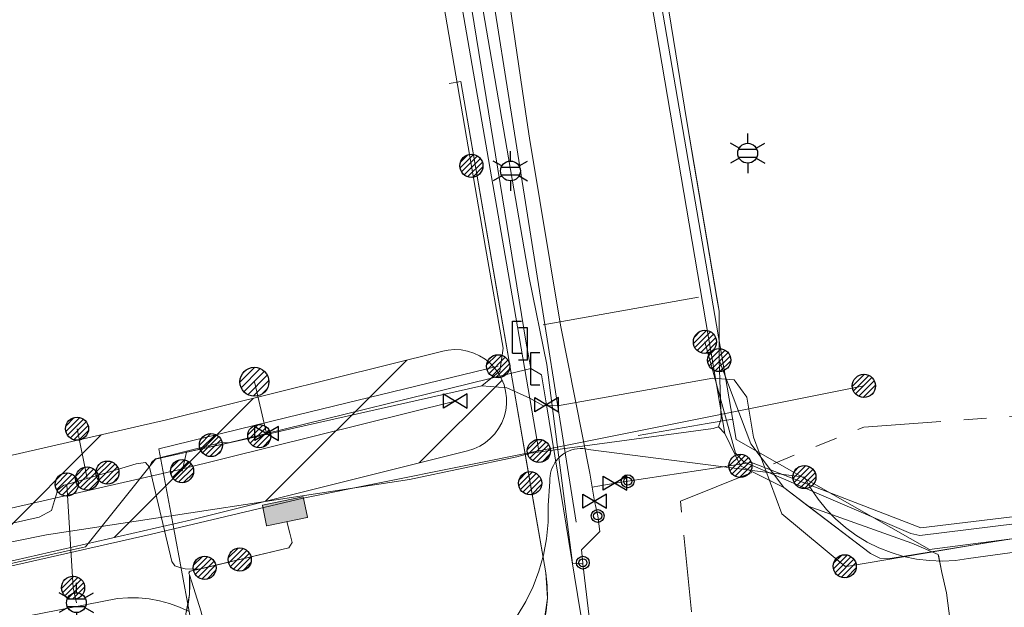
# Model space of a CAD drawing. Header units: metres. Extents: x 197355 to 199157, y 355772 to 356286.
# Tile 83 of 256: x 197862 to 197900, y 355870 to 355893. Entities that reach past the tile are written whole.
import ezdxf
from ezdxf.enums import TextEntityAlignment as Align
from ezdxf.lldxf.tags import DXFTag

# ---------------------------------------------------------------- set-up
doc = ezdxf.new("R2010")
doc.units = ezdxf.units.M
doc.linetypes.add('RI-GWA', pattern=[18.45, 6, -1.8, 1.75, -1.8, 1.75, -1.8, 1.75, -1.8])
for name, color, linetype, lineweight in [('B-WE-KL-BRANDSTOF_ENEXISNETBEHEERB.V.-G', 40, 'KL-BRANDSTOF-N', 18), ('B-WE-KL-BRANDSTOF_ENEXISNETBEHEERB.V.-V', 40, 'Continuous', 18), ('B-WE-KL-DATA_ENEXISNETBEHEERB.V.-G', 90, 'KL-DATA-N', 18), ('B-WE-KL-DATA_HULPSTUK_KPNB.V.-S', 90, 'Continuous', 25), ('B-WE-KL-DATA_HULPSTUK_ZIGGOB.V.-S', 94, 'Continuous', 25), ('B-WE-KL-DATA_KABELBUNDEL_KPNB.V.-G', 90, 'Continuous', 18), ('B-WE-KL-DATA_KABELBUNDEL_ZIGGOB.V.-G', 94, 'Continuous', 18), ('B-WE-KL-DATA_TELECOM_ZIGGOB.V.-G', 94, 'KL-TELECOM-ALGEMEEN-N', 18), ('B-WE-KL-ET_LS_ENEXISNETBEHEERB.V.-G', 190, 'KL-LS-N', 18), ('B-WE-KL-ET_LS_HULPSTUK_ENEXISNETBEHEERB.V.-G', 190, 'Continuous', 18), ('B-WE-KL-ET_LS_HULPSTUK_ENEXISNETBEHEERB.V.-S', 190, 'Continuous', 25), ('B-WE-KL-ET_LS_KABELBUNDEL_ENEXISNETBEHEERB.V.-G', 190, 'KL-BUNDEL-N', 18), ('B-WE-KL-ET_LS_PUTKAST_ENEXISNETBEHEERB.V.-G', 190, 'Continuous', 18), ('B-WE-KL-ET_LS_PUTKAST_ENEXISNETBEHEERB.V.-V', 190, 'Continuous', 18), ('B-WE-KL-ET_MS_10 kV_ENEXISNETBEHEERB.V.-G', 130, 'KL-MS-N', 18), ('B-WE-KL-ET_MS_ENEXISNETBEHEERB.V.-G', 130, 'KL-MS-N', 18), ('B-WE-KL-ET_MS_HULPSTUK_MOF_ENEXISNETBEHEERB.V.-S', 130, 'Continuous', 25), ('B-WE-KL-GAS_HULPSTUK_ENEXISNETBEHEERB.V.-S', 30, 'Continuous', 25), ('B-WE-KL-GAS_LD_AANSLUITLEIDING_30 MBAR_PE_25_ENEXISNETBEHEERB.V.-G', 50, 'KL-GAS-LD-N', 18), ('B-WE-KL-GAS_LD_ENEXISNETBEHEERB.V.-G', 50, 'KL-GAS-LD-N', 18), ('B-WE-KL-GAS_LD_HOOFDLEIDING_30 MBAR_PVC_110_ENEXISNETBEHEERB.V.-G', 50, 'KL-GAS-LD-N', 18), ('B-WE-KL-GAS_LD_HOOFDLEIDING_30 MBAR_PVC_160_ENEXISNETBEHEERB.V.-G', 50, 'KL-GAS-LD-N', 18), ('B-WE-KL-WATER_HULPSTUK_NVWATERLEIDINGMAATSCHAPPIJLIMBURG-S', 170, 'Continuous', 25), ('B-WE-KL-WATER_TRANSPORTLEIDING_NVWATERLEIDINGMAATSCHAPPIJLIMBURG-G', 170, 'KL-WATER-TR-N', 18), ('B-WE-RI-GWA_GEMEENTEROERMOND-G', 30, 'RI-GWA', 18)]:
    doc.layers.add(name, color=color, linetype=linetype, lineweight=lineweight)
doc.styles.add('NLCS-ISO', font='NLCS-ISO.ttf')
doc.styles.get("Standard").update_dxf_attribs({"font": 'isocp.shx'})
tags = doc.linetypes.add('KL-BRANDSTOF-N', pattern='A,4,-0.5,[105,NLCS.SHX,S=0.5,R=0,X=0.75,Y=0],-2,4,-1,["B",Standard,S=1,R=0,X=-0.15,Y=-0.5],-1.5', length=13).pattern_tags.tags
tags[18] = DXFTag(74, 10)
doc.linetypes.add('KL-BUNDEL-N', pattern='A,28,-5,[103,NLCS.SHX,S=1.25,R=0,X=0,Y=0],-5,[103,NLCS.SHX,S=1.25,R=0,X=0,Y=0],-5,[103,NLCS.SHX,S=1.25,R=0,X=0,Y=0],-5,[103,NLCS.SHX,S=1.25,R=0,X=0,Y=0],-5', length=53)
tags = doc.linetypes.add('KL-DATA-N', pattern='A,4,-1,[101,NLCS.SHX,S=0.5,R=0,X=0,Y=0],-1,4,-1,["D",Standard,S=1,R=0,X=-0.25,Y=-0.5],-1.5', length=12.5).pattern_tags.tags
tags[18] = DXFTag(74, 10)
tags = doc.linetypes.add('KL-GAS-LD-N', pattern='A,4,-1,[69,NLCS.SHX,S=0.5,R=0,X=0,Y=0],-1,4,-1,["L",Standard,S=1,R=0,X=0.25,Y=-0.5],-2', length=13).pattern_tags.tags
tags[18] = DXFTag(74, 10)
tags = doc.linetypes.add('KL-LS-N', pattern='A,4,-1,[103,NLCS.SHX,S=0.75,R=0,X=0,Y=0],-1,4,-1,["L",Standard,S=1,R=0,X=0,Y=-0.5],-2', length=13).pattern_tags.tags
tags[18] = DXFTag(74, 10)
tags = doc.linetypes.add('KL-MS-N', pattern='A,4,-1,[103,NLCS.SHX,S=0.75,R=0,X=0,Y=0],-1,4,-1,["M",Standard,S=1,R=0,X=0,Y=-0.5],-2', length=13).pattern_tags.tags
tags[18] = DXFTag(74, 10)
doc.linetypes.add('KL-TELECOM-ALGEMEEN-N', pattern='A,7,-1,[101,NLCS.SHX,S=0.5,R=0,X=0,Y=0],-1', length=9)
doc.linetypes.add('KL-WATER-TR-N', pattern='A,7,-0.5,[168,NLCS.SHX,S=0.75,R=0,X=0.75,Y=0],-2,[168,NLCS.SHX,S=0.75,R=0,X=0.75,Y=0],-2', length=11.5)

# ---------------------------------------------------------------- blocks, each defined once
blk = doc.blocks.new('SKL-ET_HULP_MOF-SO')
h = blk.add_hatch()
h.set_pattern_fill('ANSI31', color=256, scale=6, style=0)
h.set_pattern_definition([(45, (-2.25, -126.982), (-0.53033, 0.53033), [])])
edge = h.paths.add_edge_path()
edge.add_arc((0, 0), 2.25, 0, 360)
at = {"linetype": 'Continuous'}
blk.add_circle((0, 0), 2.25, dxfattribs=at)
blk = doc.blocks.new('SKL-WTB_HULP_AFSLUITER-SO')
for p, q in [((2.3, 1.37), (-2.3, -1.37)), ((-2.3, 1.37), (2.3, -1.37)), ((2.3, -1.37), (2.3, 1.37))]:
    blk.add_line(p, q)
at = {"ltscale": 0.1}
blk.add_line((-2.3, -1.37), (-2.3, 1.37), dxfattribs=at)
blk = doc.blocks.new('SKL-WTB_HULP_AANSLUITPUNT-SO')
h = blk.add_hatch()
h.set_pattern_fill('ANSI31', color=256, scale=3, style=0)
h.set_pattern_definition([(45, (-1.125, -63.491), (-0.265165, 0.265165), [])])
edge = h.paths.add_edge_path()
edge.add_arc((0, 0), 1.125, 0, 360)
at = {"linetype": 'Continuous'}
blk.add_circle((0, 0), 1.125, dxfattribs=at)
blk = doc.blocks.new('SKL-WTB_HULP_EINDKAP-SO')
for p, q in [((0, -0.625), (0, 0.625)), ((0, 0.625), (0.346, 0.625)), ((0, -0.625), (0.346, -0.625))]:
    blk.add_line(p, q)
blk = doc.blocks.new('SKL-WTB_HULP_VERLOOPSTUK-SO')
for p, q in [((-0.539, -0.383), (-0.539, 0.867)), ((-0.539, 0.867), (-0.193, 0.867)), ((0.048, 0.598), (-0.298, 0.598)), ((0.048, -0.652), (0.048, 0.598)), ((-0.539, -0.383), (-0.193, -0.383)), ((0.048, -0.652), (-0.298, -0.652))]:
    blk.add_line(p, q)
blk = doc.blocks.new('B-SIE-WEG_LICHTMAST-SO')
at = {"ltscale": 0.1}
for p, q in [((0, 0.386), (0, 0.772)), ((-0.334, 0.193), (-0.668, 0.386)), ((0.334, 0.193), (0.668, 0.386)), ((-0.334, -0.193), (-0.668, -0.386)), ((0.334, -0.193), (0.668, -0.386)), ((0, -0.386), (0, -0.772))]:
    blk.add_line(p, q, dxfattribs=at)
at = {"flags": 128}
for points in [[(-0.354, 0.152), (0.354, 0.152)], [(-0.354, -0.152), (0.354, -0.152)]]:
    blk.add_lwpolyline(points, dxfattribs=at)
at = {"ltscale": 0.1}
blk.add_circle((0, 0), 0.386, dxfattribs=at)
at = {"style": 'NLCS-ISO'}
blk.add_attdef('TYPE', text='', height=0.549, dxfattribs=at).set_placement((0, 0.772), align=Align.BOTTOM_CENTER)
blk = doc.blocks.new('SIE-WEG_AFVALBAK_TYPE_01')
for radius in [0.25, 0.156]:
    blk.add_circle((0, 0), radius)

msp = doc.modelspace()

# ---------------------------------------------------------------- hatches: boundary and pattern name
at = {"layer": 'B-WE-KL-BRANDSTOF_ENEXISNETBEHEERB.V.-V'}
h = msp.add_hatch(dxfattribs=at)
h.set_pattern_fill('ANSI31', color=256, style=0)
h.paths.add_polyline_path([(197775.845, 355845.209), (197776.094, 355845.256), (197776.334, 355845.334), (197776.563, 355845.442), (197776.742, 355845.554), (197777.327, 355845.963), (197777.524, 355846.12), (197777.701, 355846.303), (197777.852, 355846.504), (197777.984, 355846.737), (197779.817, 355850.558), (197807.723, 355856.693), (197808.029, 355856.787), (197815.711, 355859.828), (197834.521, 355866.063), (197838.845, 355866.936), (197868.362, 355873.687), (197879.161, 355876.375), (197879.403, 355876.452), (197879.632, 355876.558), (197879.845, 355876.692), (197880.042, 355876.853), (197880.215, 355877.037), (197880.365, 355877.241), (197880.486, 355877.461), (197880.58, 355877.696), (197880.643, 355877.942), (197880.674, 355878.193), (197880.674, 355878.446), (197880.641, 355878.697), (197880.578, 355878.94), (197880.484, 355879.175), (197880.361, 355879.397), (197880.211, 355879.601), (197880.037, 355879.783), (197879.84, 355879.944), (197879.627, 355880.077), (197879.397, 355880.182), (197879.156, 355880.258), (197878.906, 355880.303), (197878.654, 355880.316), (197878.401, 355880.297), (197878.195, 355880.257), (197867.451, 355877.582), (197837.976, 355870.841), (197833.61, 355869.959), (197833.377, 355869.898), (197814.399, 355863.608), (197806.707, 355860.565), (197778.006, 355854.255), (197777.763, 355854.186), (197777.53, 355854.085), (197777.312, 355853.957), (197777.113, 355853.803), (197776.934, 355853.624), (197776.779, 355853.423), (197776.632, 355853.167), (197774.605, 355848.94), (197774.252, 355848.674), (197774.076, 355848.493), (197773.925, 355848.292), (197773.799, 355848.071), (197773.703, 355847.838), (197773.637, 355847.594), (197773.602, 355847.344), (197773.599, 355847.091), (197773.628, 355846.838), (197773.688, 355846.594), (197773.779, 355846.357), (197773.899, 355846.136), (197774.046, 355845.929), (197774.218, 355845.743), (197774.411, 355845.582), (197774.625, 355845.445), (197774.852, 355845.337), (197775.093, 355845.258), (197775.341, 355845.21), (197775.594, 355845.193)])
at = {"layer": 'B-WE-KL-ET_LS_PUTKAST_ENEXISNETBEHEERB.V.-V'}
msp.add_hatch(color=256, dxfattribs=at).paths.add_polyline_path([(197871.351, 355873.464), (197872.923, 355873.788), (197872.926, 355873.798), (197872.764, 355874.586), (197872.754, 355874.59), (197871.182, 355874.266), (197871.178, 355874.256), (197871.339, 355873.472), (197871.343, 355873.466), (197871.349, 355873.464)])

# ---------------------------------------------------------------- linework, layer by layer
at = {"layer": 'B-WE-KL-BRANDSTOF_ENEXISNETBEHEERB.V.-G', "linetype": 'ByBlock', "ltscale": 0.5, "flags": 128}
msp.add_lwpolyline([(197838.845, 355866.936), (197868.362, 355873.687), (197879.161, 355876.375), (197879.403, 355876.452), (197879.632, 355876.558), (197879.845, 355876.692), (197880.042, 355876.853), (197880.215, 355877.037), (197880.365, 355877.241), (197880.486, 355877.461), (197880.58, 355877.696), (197880.643, 355877.942), (197880.674, 355878.193), (197880.674, 355878.446), (197880.641, 355878.697), (197880.578, 355878.94), (197880.484, 355879.175), (197880.361, 355879.397), (197880.211, 355879.601), (197880.037, 355879.783), (197879.84, 355879.944), (197879.627, 355880.077), (197879.397, 355880.182), (197879.156, 355880.258), (197878.906, 355880.303), (197878.654, 355880.316), (197878.401, 355880.297), (197878.195, 355880.257), (197867.451, 355877.582), (197837.976, 355870.841)], dxfattribs=at)
at = {"layer": 'B-WE-KL-DATA_ENEXISNETBEHEERB.V.-G', "ltscale": 0.5, "flags": 128}
for points in [[(197887.692, 355889.193), (197887.877, 355888.104)], [(197887.877, 355888.104), (197888.875, 355882.245)], [(197888.875, 355882.245), (197888.949, 355881.811)], [(197888.717, 355877.252), (197888.926, 355877.309)], [(197888.717, 355877.252), (197881.602, 355876.289)], [(197881.602, 355876.289), (197881.078, 355876.15)], [(197897.792, 355870.852), (197897.618, 355871.646), (197897.48, 355872.319)], [(197898.715, 355863.744), (197897.792, 355870.852)]]:
    msp.add_lwpolyline(points, dxfattribs=at)
at = {"layer": 'B-WE-KL-DATA_KABELBUNDEL_KPNB.V.-G', "ltscale": 0.5, "flags": 128}
for points in [[(197875.53, 355913.323), (197878.791, 355894.521), (197880.889, 355882.413), (197881.934, 355876.373), (197881.934, 355876.373)], [(197872.123, 355855.627), (197872.123, 355855.627), (197871.916, 355856.54), (197871.835, 355856.895), (197869.049, 355866.23), (197868.324, 355870.128), (197867.727, 355873.338), (197867.148, 355876.455), (197872.124, 355877.673), (197880.349, 355879.668)], [(197881.933, 355876.373), (197881.934, 355876.373), (197894.579, 355878.905)], [(197885.794, 355876.971), (197888.486, 355877.44), (197889.478, 355877.61)], [(197892.263, 355875.357), (197892.513, 355874.913), (197892.799, 355874.492), (197893.12, 355874.097), (197893.474, 355873.731), (197893.858, 355873.396), (197894.269, 355873.095), (197894.705, 355872.831), (197895.161, 355872.605), (197895.635, 355872.418), (197896.123, 355872.272), (197896.621, 355872.169), (197897.127, 355872.109), (197897.636, 355872.092), (197898.145, 355872.118), (197898.649, 355872.188), (197917.75, 355874.809), (197937.579, 355877.102)], [(197832.725, 355865.448), (197839.272, 355866.894), (197844.189, 355868.006), (197866.814, 355873.121), (197867.727, 355873.338), (197872.766, 355874.538), (197881.933, 355876.373)], [(197881.092, 355869.958), (197881.424, 355870.512), (197881.706, 355871.094), (197881.936, 355871.698), (197882.11, 355872.321), (197882.229, 355872.956), (197882.291, 355873.6), (197882.295, 355874.246), (197882.366, 355875.19), (197882.364, 355875.297), (197882.372, 355875.404), (197882.389, 355875.51), (197882.416, 355875.614), (197882.452, 355875.715), (197882.497, 355875.813), (197882.55, 355875.906), (197882.611, 355875.994), (197882.68, 355876.076), (197882.756, 355876.152), (197882.838, 355876.221), (197882.926, 355876.282), (197883.019, 355876.335), (197883.117, 355876.379), (197883.218, 355876.415), (197883.322, 355876.441), (197883.428, 355876.459), (197883.535, 355876.466), (197883.642, 355876.464), (197883.749, 355876.453), (197883.854, 355876.432), (197892.263, 355875.357)], [(197883.854, 355876.432), (197892.263, 355875.357)], [(197861.432, 355869.83), (197865.537, 355870.628), (197865.946, 355870.661), (197866.357, 355870.659), (197866.766, 355870.621), (197867.17, 355870.549), (197867.566, 355870.442), (197867.952, 355870.301), (197868.324, 355870.128)]]:
    msp.add_lwpolyline(points, dxfattribs=at)
at = {"layer": 'B-WE-KL-DATA_KABELBUNDEL_ZIGGOB.V.-G', "ltscale": 0.5, "flags": 128}
for points in [[(197889.614, 355876.822), (197882.54, 355917.913), (197872.808, 355960.44), (197873.225, 355969.441), (197873.462, 355970.397)], [(197881.594, 355875.118), (197878.896, 355890.745), (197878.445, 355890.667)], [(197889.614, 355876.822), (197897.132, 355872.545), (197900.232, 355872.938)], [(197877.214, 355855.3), (197875.489, 355865.256), (197878.317, 355865.823), (197879.297, 355866.204), (197880.584, 355867.087), (197881.555, 355868.272), (197881.985, 355869.183), (197882.129, 355869.662), (197882.266, 355870.644), (197882.199, 355871.628), (197881.594, 355875.118)]]:
    msp.add_lwpolyline(points, dxfattribs=at)
at = {"layer": 'B-WE-KL-DATA_TELECOM_ZIGGOB.V.-G', "ltscale": 0.5, "flags": 128}
for points in [[(197882.172, 355971.043), (197881.848, 355972.849), (197876.845, 355971.917), (197873.462, 355970.397), (197873.225, 355969.441), (197872.808, 355960.44), (197882.54, 355917.913), (197889.614, 355876.822), (197897.132, 355872.545), (197900.232, 355872.938), (197917.417, 355875.015), (197926.015, 355875.976), (197936.097, 355877.03), (197944.239, 355877.752), (197954.023, 355878.398), (197964.572, 355878.866), (198003.487, 355880.874), (198006.415, 355881.035), (198007.214, 355881.262), (198014.258, 355885.587), (198019.949, 355920.24), (198025.587, 355954.939), (198025.573, 355955.461), (198025.323, 355956.026), (198025.411, 355956.906), (198032.53, 356008.698), (198032.638, 356009.1), (198032.883, 356009.439), (198033.234, 356009.672), (198033.647, 356009.769), (198046.414, 356008.147), (198046.835, 356008.168), (198047.357, 356008.425), (198047.607, 356008.874), (198050.139, 356024.349), (198055.485, 356054.413), (198063.771, 356094.593), (198063.929, 356095.336), (198064.441, 356097.614), (198064.453, 356097.65), (198064.852, 356098.557), (198065.65, 356099.646), (198066.435, 356100.356), (198067.705, 356101.135), (198068.425, 356101.447), (198070.006, 356101.902), (198071.736, 356102.121), (198073.562, 356102.099), (198075.54, 356101.831), (198075.692, 356101.929), (198075.804, 356102.795), (198077.266, 356112.96), (198078.889, 356130.012), (198080.379, 356144.212), (198069.148, 356146.003), (198068.787, 356179.08), (198068.811, 356180.614), (198069.185, 356181.162), (198069.617, 356181.375), (198070.115, 356181.424), (198076.202, 356180.733), (198082.163, 356180.047)], [(197832.165, 355845.12), (197832.008, 355845.594), (197832.721, 355845.83), (197834.135, 355845.244), (197840.455, 355847.335), (197842.435, 355848.055), (197852.014, 355849.652), (197864.377, 355852.504), (197868.602, 355853.356), (197871.138, 355853.928), (197871.667, 355855.017), (197873.133, 355855.338), (197874.064, 355854.589), (197877.214, 355855.3), (197875.489, 355865.256), (197877.804, 355865.7), (197878.317, 355865.823), (197878.817, 355865.992), (197879.297, 355866.204), (197879.755, 355866.46), (197880.185, 355866.755), (197880.584, 355867.087), (197880.947, 355867.453), (197881.272, 355867.849), (197881.555, 355868.272), (197881.793, 355868.718), (197881.985, 355869.183), (197882.129, 355869.662), (197882.223, 355870.15), (197882.266, 355870.644), (197882.258, 355871.138), (197882.199, 355871.628), (197880.347, 355882.319), (197878.896, 355890.745), (197878.445, 355890.667)], [(197832.165, 355845.12), (197832.008, 355845.594), (197832.721, 355845.83), (197834.135, 355845.244), (197840.455, 355847.335), (197842.435, 355848.055), (197852.014, 355849.652), (197864.377, 355852.504), (197868.602, 355853.356), (197871.138, 355853.928), (197871.667, 355855.017), (197873.133, 355855.338), (197874.064, 355854.589), (197877.214, 355855.3), (197875.489, 355865.256), (197877.804, 355865.7), (197878.317, 355865.823), (197878.817, 355865.992), (197879.297, 355866.204), (197879.755, 355866.46), (197880.185, 355866.755), (197880.584, 355867.087), (197880.947, 355867.453), (197881.272, 355867.849), (197881.555, 355868.272), (197881.793, 355868.718), (197881.985, 355869.183), (197882.129, 355869.662), (197882.223, 355870.15), (197882.266, 355870.644), (197882.258, 355871.138), (197882.199, 355871.628), (197881.594, 355875.118)]]:
    msp.add_lwpolyline(points, dxfattribs=at)
at = {"layer": 'B-WE-KL-ET_LS_ENEXISNETBEHEERB.V.-G', "ltscale": 0.5, "flags": 128}
for points in [[(197873.15, 355923.235), (197879.854, 355884.293), (197880.55, 355880.371), (197880.415, 355879.478), (197879.72, 355878.901), (197872.397, 355877.258), (197871.054, 355876.951)], [(198005.32, 355853.174), (198007.386, 355852.842), (198007.65, 355852.917), (198007.879, 355853.025), (198008.007, 355853.143), (198008.594, 355857.562), (198008.226, 355859.905), (198006.818, 355861.789), (198006.742, 355862.233), (198006.891, 355865.542), (198007.406, 355869.349), (198007.96, 355877.287), (198008.143, 355878.543), (198007.925, 355878.841), (198006.936, 355879.045), (197992.158, 355879.971), (197986.943, 355879.933), (197979.761, 355879.941), (197954.099, 355879.095), (197936.803, 355877.645), (197931.37, 355877.348), (197896.758, 355873.089), (197896.404, 355873.161), (197889.908, 355875.951), (197889.585, 355876.287), (197888.394, 355880.616)], [(198005.32, 355853.174), (198007.386, 355852.842), (198007.65, 355852.917), (198007.879, 355853.025), (198008.007, 355853.143), (198008.594, 355857.562), (198008.226, 355859.905), (198006.818, 355861.789), (198006.742, 355862.233), (198006.891, 355865.542), (198007.406, 355869.349), (198007.96, 355877.287), (198008.143, 355878.543), (198007.925, 355878.841), (198006.936, 355879.045), (197992.158, 355879.971), (197986.943, 355879.933), (197979.761, 355879.941), (197954.099, 355879.095), (197936.803, 355877.645), (197931.37, 355877.348), (197896.758, 355873.089), (197896.404, 355873.161), (197889.908, 355875.951), (197889.585, 355876.287), (197888.394, 355880.616)], [(197893.833, 355871.887), (197893.91, 355871.885), (197893.986, 355871.895), (197899.097, 355872.754), (197904.216, 355873.566), (197905.326, 355873.736), (197908.281, 355874.177), (197911.238, 355874.603), (197920.169, 355875.605), (197936.967, 355877.317), (197937.9, 355877.389), (197947.221, 355878.036), (197956.551, 355878.554), (197958.027, 355878.624), (197960.002, 355878.713), (197960.501, 355878.734), (197971.895, 355879.127), (197984.029, 355879.343), (197987.344, 355879.45), (197990.657, 355879.619), (197991.139, 355879.649)], [(197893.833, 355871.887), (197891.384, 355873.924), (197890.28, 355876.909), (197890.023, 355878.461), (197889.534, 355879.135), (197888.704, 355879.205), (197882.656, 355878.132), (197882.082, 355878.143), (197881.581, 355878.425), (197880.693, 355878.829), (197879.72, 355878.901), (197872.397, 355877.258), (197871.054, 355876.951), (197869.912, 355876.7), (197869.514, 355876.69), (197869.176, 355876.602)], [(197864.353, 355875.301), (197863.963, 355877.238)], [(197871.054, 355876.951), (197869.707, 355876.655), (197868.221, 355876.322), (197868.051, 355875.588)], [(197869.176, 355876.602), (197867.02, 355876.065), (197866.858, 355875.929), (197866.79, 355875.743), (197867.656, 355872.067), (197867.769, 355871.91), (197867.961, 355871.836), (197868.174, 355871.791), (197868.725, 355871.779), (197872.202, 355872.598), (197872.332, 355872.818), (197872.241, 355873.176), (197872.133, 355873.635)], [(197865.144, 355875.532), (197866.269, 355875.873), (197866.628, 355875.918), (197866.79, 355875.743), (197867.656, 355872.067), (197867.769, 355871.91), (197867.961, 355871.836), (197868.174, 355871.791), (197868.725, 355871.779), (197872.202, 355872.598), (197872.332, 355872.818), (197872.241, 355873.176), (197872.133, 355873.635)], [(197820.484, 355863.918), (197838.509, 355868.398), (197862.489, 355873.793), (197862.974, 355874.051), (197863.123, 355874.58), (197863.216, 355874.861), (197863.449, 355875.044), (197863.561, 355875.069), (197865.144, 355875.532)], [(197863.561, 355875.069), (197863.811, 355871.052)], [(197868.93, 355871.827), (197872.202, 355872.598), (197872.332, 355872.818), (197872.241, 355873.176), (197872.133, 355873.635)], [(197868.93, 355871.827), (197872.202, 355872.598), (197872.332, 355872.818), (197872.241, 355873.176), (197872.133, 355873.635)], [(197868.93, 355871.827), (197872.202, 355872.598), (197872.332, 355872.818), (197872.241, 355873.176), (197872.133, 355873.635)], [(197870.293, 355872.148), (197872.202, 355872.598), (197872.332, 355872.818), (197872.241, 355873.176), (197872.133, 355873.635)], [(197870.293, 355872.148), (197868.372, 355871.696), (197868.325, 355871.667), (197868.32, 355871.611), (197868.334, 355871.548), (197868.357, 355871.168), (197868.342, 355870.787), (197868.289, 355870.409), (197868.2, 355870.039), (197871.336, 355855.727), (197871.395, 355855.544), (197871.488, 355855.376), (197871.611, 355855.228), (197871.761, 355855.107), (197871.93, 355855.017), (197872.114, 355854.961), (197872.305, 355854.941), (197872.497, 355854.958), (197884.365, 355857.181), (197897.923, 355859.6), (197908.193, 355861.285), (197912.991, 355861.989), (197917.217, 355862.575), (197920.188, 355862.968), (197921.699, 355863.162), (197924.325, 355863.489), (197930.154, 355864.188), (197933.358, 355864.547), (197936.565, 355864.88), (197940.223, 355865.227), (197942.575, 355865.432), (197944.929, 355865.623), (197959.673, 355866.193), (197966.657, 355866.605), (197981.273, 355866.87), (197991.383, 355866.352)], [(197868.93, 355871.827), (197868.372, 355871.696), (197868.32, 355871.611), (197868.334, 355871.548), (197868.797, 355870.115), (197871.751, 355856.635), (197871.519, 355855.999), (197870.945, 355855.639), (197855.336, 355851.656), (197853.796, 355851.203), (197860.945, 355853.087), (197855.336, 355851.656), (197853.796, 355851.203)], [(197868.93, 355871.827), (197868.372, 355871.696), (197868.325, 355871.667), (197868.32, 355871.611), (197868.334, 355871.548), (197868.357, 355871.168), (197868.342, 355870.787), (197868.289, 355870.409), (197868.2, 355870.039), (197871.336, 355855.727), (197871.395, 355855.544), (197871.488, 355855.376), (197871.611, 355855.228), (197871.761, 355855.107), (197871.93, 355855.017), (197872.114, 355854.961), (197872.305, 355854.941), (197872.497, 355854.958), (197884.365, 355857.181), (197897.923, 355859.6), (197908.193, 355861.285), (197912.991, 355861.989), (197917.217, 355862.575), (197920.188, 355862.968), (197921.699, 355863.162), (197924.325, 355863.489), (197926.953, 355863.803)], [(197868.93, 355871.827), (197868.372, 355871.696), (197868.32, 355871.611), (197868.334, 355871.548), (197868.342, 355870.787), (197868.2, 355870.039), (197871.459, 355855.166), (197871.324, 355854.413), (197870.696, 355853.975), (197870.265, 355853.88)], [(197863.811, 355871.052), (197863.939, 355870.471)]]:
    msp.add_lwpolyline(points, dxfattribs=at)
at = {"layer": 'B-WE-KL-ET_LS_HULPSTUK_ENEXISNETBEHEERB.V.-G', "ltscale": 0.5, "flags": 128}
for points in [[(197888.145, 355882.355), (197882.098, 355881.283)], [(197888.704, 355879.205), (197882.656, 355878.132)]]:
    msp.add_lwpolyline(points, dxfattribs=at)
at = {"layer": 'B-WE-KL-ET_LS_KABELBUNDEL_ENEXISNETBEHEERB.V.-G', "ltscale": 0.5, "flags": 128}
for points in [[(197879.72, 355878.901), (197880.415, 355879.478), (197880.55, 355880.371), (197879.854, 355884.293), (197873.15, 355923.235)], [(197888.145, 355882.355), (197882.098, 355881.283)], [(197931.37, 355877.348), (197896.758, 355873.089), (197896.404, 355873.161), (197889.908, 355875.951), (197889.585, 355876.287), (197888.394, 355880.616)], [(197893.833, 355871.887), (197893.91, 355871.885), (197893.986, 355871.895), (197899.097, 355872.754), (197904.216, 355873.566), (197905.326, 355873.736), (197908.281, 355874.177), (197911.238, 355874.603), (197920.169, 355875.605), (197936.967, 355877.317), (197937.9, 355877.389), (197947.221, 355878.036), (197956.551, 355878.554), (197958.027, 355878.624), (197960.002, 355878.713), (197960.501, 355878.734), (197971.895, 355879.127), (197984.029, 355879.343), (197987.344, 355879.45), (197990.657, 355879.619), (197991.139, 355879.649)], [(197888.704, 355879.205), (197882.656, 355878.132)], [(197893.833, 355871.887), (197891.384, 355873.924), (197890.28, 355876.909), (197890.023, 355878.461), (197889.534, 355879.135), (197888.704, 355879.205)], [(197879.72, 355878.901), (197872.397, 355877.258), (197871.054, 355876.951)], [(197882.656, 355878.132), (197882.082, 355878.143), (197881.581, 355878.425), (197880.693, 355878.829), (197879.72, 355878.901)], [(197871.054, 355876.951), (197869.912, 355876.7)], [(197866.79, 355875.743), (197866.858, 355875.929), (197867.02, 355876.065), (197869.176, 355876.602)], [(197869.912, 355876.7), (197868.221, 355876.322), (197868.051, 355875.588)], [(197869.176, 355876.602), (197869.514, 355876.69), (197869.912, 355876.7)], [(197865.144, 355875.532), (197866.269, 355875.873), (197866.628, 355875.918), (197866.79, 355875.743)], [(197866.79, 355875.743), (197867.656, 355872.067), (197867.769, 355871.91), (197867.961, 355871.836), (197868.174, 355871.791), (197868.725, 355871.779)], [(197820.484, 355863.918), (197838.509, 355868.398), (197862.489, 355873.793), (197862.974, 355874.051), (197863.123, 355874.58), (197863.216, 355874.861), (197863.449, 355875.044), (197863.561, 355875.069), (197865.144, 355875.532)], [(197870.293, 355872.148), (197872.202, 355872.598), (197872.332, 355872.818), (197872.241, 355873.176), (197872.133, 355873.635)], [(197868.93, 355871.827), (197870.293, 355872.148)], [(197868.334, 355871.548), (197868.342, 355870.787), (197868.2, 355870.039)], [(197868.32, 355871.611), (197868.372, 355871.696), (197868.725, 355871.779)], [(197868.32, 355871.611), (197868.334, 355871.548)], [(197868.334, 355871.548), (197868.797, 355870.115), (197869.72, 355865.897)], [(197868.725, 355871.779), (197868.93, 355871.827)]]:
    msp.add_lwpolyline(points, dxfattribs=at)
at = {"layer": 'B-WE-KL-ET_LS_PUTKAST_ENEXISNETBEHEERB.V.-G', "ltscale": 0.5, "flags": 128}
msp.add_lwpolyline([(197871.351, 355873.464), (197872.923, 355873.788), (197872.926, 355873.798), (197872.764, 355874.586), (197872.754, 355874.59), (197871.182, 355874.266), (197871.178, 355874.256), (197871.339, 355873.472), (197871.343, 355873.466), (197871.349, 355873.464), (197871.351, 355873.464)], close=True, dxfattribs=at)
at = {"layer": 'B-WE-KL-ET_MS_10 kV_ENEXISNETBEHEERB.V.-G', "ltscale": 0.5, "flags": 128}
for points in [[(197877.777, 355971.963), (197877.211, 355972.004), (197876.482, 355972.044), (197875.25, 355971.635), (197874.948, 355971.478), (197874.68, 355971.311), (197874.279, 355970.678), (197874.59, 355968.278), (197875.891, 355960.832), (197877.546, 355951.73), (197880.02, 355939.435), (197880.952, 355933.442), (197881.244, 355928.312), (197883.621, 355913.662), (197884.669, 355907.809), (197885.612, 355901.966), (197887.692, 355889.193), (197888.949, 355881.811), (197888.948, 355879.911), (197889.026, 355877.622), (197888.926, 355877.309), (197888.717, 355877.252), (197881.602, 355876.289), (197881.078, 355876.15), (197876.894, 355875.257), (197862.771, 355873.115), (197840.103, 355868.528), (197830.352, 355866.407), (197828.8, 355866.246), (197827.326, 355866.242), (197825.942, 355866.078), (197820.829, 355864.859), (197814.234, 355863.771), (197807.295, 355862.277), (197804.976, 355861.793), (197785.344, 355857.936), (197784.382, 355857.723), (197783.681, 355857.36), (197781.51, 355855.874), (197781.134, 355855.726), (197780.689, 355855.948), (197780.339, 355856.341), (197764.58, 355875.493), (197763.574, 355876.954), (197762.911, 355877.647), (197738.429, 355929.385), (197736.85, 355932.738)], [(197877.777, 355971.963), (197877.211, 355972.004), (197876.482, 355972.044), (197875.25, 355971.635), (197874.948, 355971.478), (197874.68, 355971.311), (197874.279, 355970.678), (197874.59, 355968.278), (197875.891, 355960.832), (197877.546, 355951.73), (197880.02, 355939.435), (197880.952, 355933.442), (197881.244, 355928.312), (197883.621, 355913.662), (197884.669, 355907.809), (197885.612, 355901.966), (197887.692, 355889.193), (197888.949, 355881.811), (197888.948, 355879.911), (197889.026, 355877.622), (197888.926, 355877.309), (197888.717, 355877.252), (197881.602, 355876.289), (197881.078, 355876.15), (197876.894, 355875.257), (197862.771, 355873.115), (197840.103, 355868.528), (197830.352, 355866.407), (197828.8, 355866.246), (197827.326, 355866.242), (197825.942, 355866.078), (197820.829, 355864.859), (197814.234, 355863.771), (197807.295, 355862.277), (197804.976, 355861.793), (197785.344, 355857.936), (197784.382, 355857.723), (197783.681, 355857.36), (197781.51, 355855.874), (197781.134, 355855.726), (197780.689, 355855.948), (197780.339, 355856.341), (197764.58, 355875.493), (197763.574, 355876.954), (197762.911, 355877.647), (197738.429, 355929.385), (197736.85, 355932.738)], [(197877.777, 355971.963), (197877.211, 355972.004), (197876.482, 355972.044), (197875.25, 355971.635), (197874.948, 355971.478), (197874.68, 355971.311), (197874.279, 355970.678), (197874.59, 355968.278), (197875.891, 355960.832), (197877.546, 355951.73), (197880.02, 355939.435), (197880.952, 355933.442), (197881.244, 355928.312), (197883.621, 355913.662), (197884.669, 355907.809), (197885.612, 355901.966), (197887.692, 355889.193), (197888.949, 355881.811), (197888.948, 355879.911), (197889.026, 355877.622), (197888.926, 355877.309), (197888.717, 355877.252), (197881.602, 355876.289), (197881.078, 355876.15), (197876.894, 355875.257), (197862.771, 355873.115), (197840.103, 355868.528), (197830.352, 355866.407), (197828.8, 355866.246), (197827.326, 355866.242), (197825.942, 355866.078), (197820.829, 355864.859), (197814.234, 355863.771), (197807.295, 355862.277), (197804.976, 355861.793), (197785.344, 355857.936), (197784.382, 355857.723), (197783.681, 355857.36), (197781.51, 355855.874), (197781.134, 355855.726), (197780.689, 355855.948), (197780.339, 355856.341), (197764.58, 355875.493), (197763.574, 355876.954), (197762.911, 355877.647), (197738.429, 355929.385), (197736.85, 355932.738)], [(197877.777, 355971.963), (197877.211, 355972.004), (197876.482, 355972.044), (197875.25, 355971.635), (197874.948, 355971.478), (197874.68, 355971.311), (197874.279, 355970.678), (197874.59, 355968.278), (197875.891, 355960.832), (197877.546, 355951.73), (197880.02, 355939.435), (197880.952, 355933.442), (197881.244, 355928.312), (197883.621, 355913.662), (197884.669, 355907.809), (197885.612, 355901.966), (197887.692, 355889.193), (197888.949, 355881.811), (197888.948, 355879.911)], [(197877.777, 355971.963), (197877.211, 355972.004), (197876.482, 355972.044), (197875.25, 355971.635), (197874.948, 355971.478), (197874.68, 355971.311), (197874.279, 355970.678), (197874.59, 355968.278), (197875.891, 355960.832), (197877.546, 355951.73), (197880.02, 355939.435), (197880.952, 355933.442), (197881.244, 355928.312), (197883.621, 355913.662), (197884.669, 355907.809), (197885.612, 355901.966), (197887.692, 355889.193), (197888.949, 355881.811), (197888.948, 355879.911)], [(197877.777, 355971.963), (197877.211, 355972.004), (197876.482, 355972.044), (197875.25, 355971.635), (197874.948, 355971.478), (197874.68, 355971.311), (197874.279, 355970.678), (197874.59, 355968.278), (197875.891, 355960.832), (197877.546, 355951.73), (197880.02, 355939.435), (197880.952, 355933.442), (197881.244, 355928.312), (197883.621, 355913.662), (197884.669, 355907.809), (197885.612, 355901.966), (197887.692, 355889.193), (197888.949, 355881.811), (197888.948, 355879.911)], [(197875.268, 355951.121), (197875.535, 355946.971), (197882.256, 355917.688), (197889.167, 355877.046), (197889.772, 355875.792), (197891.462, 355874.956), (197894.833, 355872.382), (197895.197, 355872.207), (197895.6, 355872.19), (197900.232, 355872.938), (197921.131, 355875.59), (197922.113, 355875.684)], [(197735.904, 355934.746), (197738.429, 355929.385), (197762.911, 355877.647), (197763.574, 355876.954), (197764.58, 355875.493), (197780.339, 355856.341), (197780.689, 355855.948), (197781.134, 355855.726), (197781.51, 355855.874), (197783.681, 355857.36), (197784.382, 355857.723), (197785.344, 355857.936), (197804.976, 355861.793), (197807.295, 355862.277), (197814.234, 355863.771), (197820.829, 355864.859), (197825.942, 355866.078), (197827.326, 355866.242), (197828.8, 355866.246), (197830.352, 355866.407), (197840.103, 355868.528), (197862.771, 355873.115), (197876.894, 355875.257), (197881.078, 355876.15), (197881.602, 355876.289), (197888.717, 355877.252), (197888.926, 355877.309), (197889.167, 355877.046), (197889.772, 355875.792)], [(197735.904, 355934.746), (197738.429, 355929.385), (197762.911, 355877.647), (197763.574, 355876.954), (197764.58, 355875.493), (197780.339, 355856.341), (197780.689, 355855.948), (197781.134, 355855.726), (197781.51, 355855.874), (197783.681, 355857.36), (197784.382, 355857.723), (197785.344, 355857.936), (197804.976, 355861.793), (197807.295, 355862.277), (197814.234, 355863.771), (197820.829, 355864.859), (197825.942, 355866.078), (197827.326, 355866.242), (197828.8, 355866.246), (197830.352, 355866.407), (197840.103, 355868.528), (197862.771, 355873.115), (197876.894, 355875.257), (197881.078, 355876.15), (197881.602, 355876.289), (197888.717, 355877.252), (197888.926, 355877.309), (197889.167, 355877.046), (197889.772, 355875.792)], [(197735.904, 355934.746), (197738.429, 355929.385), (197762.911, 355877.647), (197763.574, 355876.954), (197764.58, 355875.493), (197780.339, 355856.341), (197780.689, 355855.948), (197781.134, 355855.726), (197781.51, 355855.874), (197783.681, 355857.36), (197784.382, 355857.723), (197785.344, 355857.936), (197804.976, 355861.793), (197807.295, 355862.277), (197814.234, 355863.771), (197820.829, 355864.859), (197825.942, 355866.078), (197827.326, 355866.242), (197828.8, 355866.246), (197830.352, 355866.407), (197840.103, 355868.528), (197862.771, 355873.115), (197876.894, 355875.257), (197881.078, 355876.15), (197881.602, 355876.289), (197888.717, 355877.252), (197888.926, 355877.309), (197889.167, 355877.046), (197889.772, 355875.792)], [(198005.409, 355853.706), (198007.467, 355853.361), (198007.808, 355853.31), (198008.294, 355856.568), (198008.25, 355857.196), (198008.06, 355857.754), (197999.736, 355867.838), (197986.89, 355868.2), (197980.875, 355868.249), (197967.818, 355868.043), (197959.047, 355867.736), (197941.283, 355866.853), (197939.161, 355866.664), (197928.84, 355865.956), (197926.84, 355865.377), (197920.965, 355864.454), (197906.188, 355862.659), (197900.232, 355861.919), (197899.655, 355861.886), (197899.101, 355862.176), (197898.715, 355863.744), (197897.792, 355870.852), (197897.618, 355871.646), (197897.474, 355872.346), (197896.444, 355872.781), (197892.415, 355874.228), (197891.462, 355874.956), (197890.176, 355876.646), (197888.948, 355879.911)], [(198005.409, 355853.706), (198007.467, 355853.361), (198007.808, 355853.31), (198008.294, 355856.568), (198008.25, 355857.196), (198008.06, 355857.754), (197999.736, 355867.838), (197986.89, 355868.2), (197980.875, 355868.249), (197967.818, 355868.043), (197959.047, 355867.736), (197941.283, 355866.853), (197939.161, 355866.664), (197928.84, 355865.956), (197926.84, 355865.377), (197920.965, 355864.454), (197906.188, 355862.659), (197900.232, 355861.919), (197899.655, 355861.886), (197899.101, 355862.176), (197898.715, 355863.744), (197897.792, 355870.852), (197897.618, 355871.646), (197897.474, 355872.346), (197896.444, 355872.781), (197892.415, 355874.228), (197891.462, 355874.956), (197890.176, 355876.646), (197888.948, 355879.911)], [(198005.409, 355853.706), (198007.467, 355853.361), (198007.808, 355853.31), (198008.294, 355856.568), (198008.25, 355857.196), (198008.06, 355857.754), (197999.736, 355867.838), (197986.89, 355868.2), (197980.875, 355868.249), (197967.818, 355868.043), (197959.047, 355867.736), (197941.283, 355866.853), (197939.161, 355866.664), (197928.84, 355865.956), (197926.84, 355865.377), (197920.965, 355864.454), (197906.188, 355862.659), (197900.232, 355861.919), (197899.655, 355861.886), (197899.101, 355862.176), (197898.715, 355863.744), (197897.792, 355870.852), (197897.618, 355871.646), (197897.474, 355872.346), (197896.444, 355872.781), (197892.415, 355874.228), (197891.462, 355874.956), (197890.176, 355876.646), (197888.948, 355879.911)], [(198005.409, 355853.706), (198007.467, 355853.361), (198007.808, 355853.31), (198008.294, 355856.568), (198008.25, 355857.196), (198008.06, 355857.754), (197999.736, 355867.838), (197986.89, 355868.2), (197980.875, 355868.249), (197967.818, 355868.043), (197959.047, 355867.736), (197941.283, 355866.853), (197939.161, 355866.664), (197928.84, 355865.956), (197926.84, 355865.377), (197920.965, 355864.454), (197906.188, 355862.659), (197900.232, 355861.919), (197899.655, 355861.886), (197899.101, 355862.176), (197898.715, 355863.744), (197897.792, 355870.852), (197897.618, 355871.646), (197897.474, 355872.346), (197896.444, 355872.781), (197892.415, 355874.228), (197891.462, 355874.956), (197889.772, 355875.792)], [(198005.409, 355853.706), (198007.467, 355853.361), (198007.808, 355853.31), (198008.294, 355856.568), (198008.25, 355857.196), (198008.06, 355857.754), (197999.736, 355867.838), (197986.89, 355868.2), (197980.875, 355868.249), (197967.818, 355868.043), (197959.047, 355867.736), (197941.283, 355866.853), (197939.161, 355866.664), (197928.84, 355865.956), (197926.84, 355865.377), (197920.965, 355864.454), (197906.188, 355862.659), (197900.232, 355861.919), (197899.655, 355861.886), (197899.101, 355862.176), (197898.715, 355863.744), (197897.792, 355870.852), (197897.618, 355871.646), (197897.474, 355872.346), (197896.444, 355872.781), (197892.415, 355874.228), (197891.462, 355874.956), (197889.772, 355875.792)], [(198005.409, 355853.706), (198007.467, 355853.361), (198007.808, 355853.31), (198008.294, 355856.568), (198008.25, 355857.196), (198008.06, 355857.754), (197999.736, 355867.838), (197986.89, 355868.2), (197980.875, 355868.249), (197967.818, 355868.043), (197959.047, 355867.736), (197941.283, 355866.853), (197939.161, 355866.664), (197928.84, 355865.956), (197926.84, 355865.377), (197920.965, 355864.454), (197906.188, 355862.659), (197900.232, 355861.919), (197899.655, 355861.886), (197899.101, 355862.176), (197898.715, 355863.744), (197897.792, 355870.852), (197897.618, 355871.646), (197897.474, 355872.346), (197896.444, 355872.781), (197892.415, 355874.228), (197891.462, 355874.956), (197889.772, 355875.792)]]:
    msp.add_lwpolyline(points, dxfattribs=at)
at = {"layer": 'B-WE-KL-ET_MS_ENEXISNETBEHEERB.V.-G', "ltscale": 0.5, "flags": 128}
for points in [[(197875.268, 355951.121), (197875.535, 355946.971), (197882.256, 355917.688), (197889.167, 355877.046)], [(197884.811, 355906.928), (197885.612, 355901.966), (197887.692, 355889.193)], [(197887.692, 355889.193), (197887.877, 355888.104)], [(197887.877, 355888.104), (197888.875, 355882.245)], [(197888.875, 355882.245), (197888.949, 355881.811)], [(197888.949, 355881.811), (197888.948, 355879.911)], [(197888.948, 355879.911), (197889.026, 355877.622), (197888.926, 355877.309)], [(197891.462, 355874.956), (197890.176, 355876.646), (197888.948, 355879.911)], [(197888.926, 355877.309), (197888.717, 355877.252)], [(197888.926, 355877.309), (197889.167, 355877.046)], [(197888.717, 355877.252), (197881.602, 355876.289)], [(197889.167, 355877.046), (197889.772, 355875.792)], [(197881.078, 355876.15), (197876.894, 355875.257), (197862.771, 355873.115), (197840.103, 355868.528)], [(197881.602, 355876.289), (197881.078, 355876.15)], [(197889.772, 355875.792), (197891.462, 355874.956)], [(197892.415, 355874.228), (197894.833, 355872.382), (197895.197, 355872.207), (197895.6, 355872.19), (197900.232, 355872.938), (197921.131, 355875.59), (197922.113, 355875.684)], [(197891.462, 355874.956), (197892.415, 355874.228)], [(197897.48, 355872.319), (197897.474, 355872.346), (197896.444, 355872.781), (197892.415, 355874.228)], [(197897.792, 355870.852), (197897.618, 355871.646), (197897.48, 355872.319)], [(197898.715, 355863.744), (197897.792, 355870.852)]]:
    msp.add_lwpolyline(points, dxfattribs=at)
at = {"layer": 'B-WE-KL-GAS_LD_AANSLUITLEIDING_30 MBAR_PE_25_ENEXISNETBEHEERB.V.-G', "ltscale": 0.5, "flags": 128}
msp.add_lwpolyline([(197871.337, 355877.054), (197870.864, 355879.064)], dxfattribs=at)
at = {"layer": 'B-WE-KL-GAS_LD_ENEXISNETBEHEERB.V.-G', "ltscale": 0.5, "flags": 128}
msp.add_lwpolyline([(197878.678, 355878.316), (197867.916, 355875.637), (197838.399, 355868.886), (197834.006, 355867.999), (197815.028, 355861.709), (197807.293, 355858.646), (197778.435, 355852.302), (197776.181, 355847.602), (197775.596, 355847.193)], dxfattribs=at)
at = {"layer": 'B-WE-KL-GAS_LD_HOOFDLEIDING_30 MBAR_PVC_110_ENEXISNETBEHEERB.V.-G', "ltscale": 0.5, "flags": 128}
msp.add_lwpolyline([(197881.445, 355880.56), (197874.916, 355920.631)], dxfattribs=at)
at = {"layer": 'B-WE-KL-GAS_LD_HOOFDLEIDING_30 MBAR_PVC_160_ENEXISNETBEHEERB.V.-G', "ltscale": 0.5, "flags": 128}
for points in [[(197881.445, 355880.56), (197881.627, 355879.576)], [(197881.627, 355879.576), (197869.702, 355876.653), (197867.016, 355876.051), (197864.296, 355872.647), (197838.837, 355866.934), (197836.092, 355866.005)], [(197881.627, 355879.576), (197882.035, 355879.33), (197882.231, 355878.173)], [(197882.231, 355878.173), (197883.543, 355870.149), (197885.453, 355858.863)]]:
    msp.add_lwpolyline(points, dxfattribs=at)
at = {"layer": 'B-WE-KL-WATER_TRANSPORTLEIDING_NVWATERLEIDINGMAATSCHAPPIJLIMBURG-G', "ltscale": 0.5, "flags": 128}
for points in [[(197883.65, 355871.983), (197883.6, 355871.987), (197883.247, 355872.014), (197882.238, 355879.738), (197881.552, 355883.102), (197877.957, 355903.969), (197875.643, 355917.662), (197873.621, 355929.761), (197871.189, 355944.504), (197870.994, 355945.399), (197879.981, 355946.653), (197898.294, 355948.952), (197898.252, 355949.451)], [(197884.01, 355874.966), (197883.916, 355875.508), (197882.78, 355881.271), (197881.57, 355888.545), (197881.43, 355889.486), (197880.319, 355897.007), (197879.827, 355897.862), (197877.56, 355898.928), (197877.342, 355899.7), (197873.69, 355919.048), (197869.905, 355937.556), (197869.46, 355939.731), (197869.073, 355940.792), (197868.823, 355941.503)], [(197875.12, 355924.765), (197879.516, 355897.989), (197883.388, 355873.602)], [(198013.419, 355878.706), (198013.499, 355879.25), (198013.545, 355879.589), (198013.683, 355880.506), (198012.922, 355881.472), (198005.788, 355881.05), (198004.615, 355881.073), (197982.311, 355880.188), (197956.762, 355879.514), (197929.35, 355877.299), (197896.797, 355873.384), (197890.208, 355875.927), (197885.391, 355875.195)], [(197884.221, 355873.844), (197884.104, 355874.424), (197884.01, 355874.966), (197884.897, 355875.12), (197885.391, 355875.195)], [(197884.221, 355873.844), (197884.31, 355873.242), (197883.587, 355872.523), (197883.646, 355872.026)], [(197885.204, 355858.927), (197885.096, 355859.82), (197883.65, 355871.983), (197883.646, 355872.026)]]:
    msp.add_lwpolyline(points, dxfattribs=at)
at = {"layer": 'B-WE-RI-GWA_GEMEENTEROERMOND-G', "ltscale": 0.5, "flags": 128}
for points in [[(197894.582, 355877.298), (197934.047, 355880.182)], [(197887.44, 355874.419), (197894.582, 355877.298)], [(197887.872, 355870.111), (197887.44, 355874.419)]]:
    msp.add_lwpolyline(points, dxfattribs=at)

# ---------------------------------------------------------------- block references
at = {"layer": 'B-WE-KL-DATA_HULPSTUK_KPNB.V.-S', "xscale": 0.2, "yscale": 0.2, "zscale": 0.2}
for p in [(197880.349, 355879.668), (197894.579, 355878.905), (197881.933, 355876.373), (197881.933, 355876.373), (197881.934, 355876.373), (197892.263, 355875.357), (197892.263, 355875.357)]:
    msp.add_blockref('SKL-ET_HULP_MOF-SO', p, dxfattribs=at)
at = {"layer": 'B-WE-KL-DATA_HULPSTUK_ZIGGOB.V.-S', "xscale": 0.2, "yscale": 0.2, "zscale": 0.2}
msp.add_blockref('SKL-ET_HULP_MOF-SO', (197881.594, 355875.118), dxfattribs=at)
at = {"layer": 'B-WE-KL-ET_LS_HULPSTUK_ENEXISNETBEHEERB.V.-S'}
for p in [(197890.059, 355887.955), (197880.828, 355887.266), (197863.939, 355870.471)]:
    msp.add_blockref('B-SIE-WEG_LICHTMAST-SO', p, dxfattribs=at)
at = {"layer": 'B-WE-KL-ET_LS_HULPSTUK_ENEXISNETBEHEERB.V.-S', "xscale": 0.2, "yscale": 0.2, "zscale": 0.2}
for p in [(197879.308, 355887.465), (197888.394, 355880.616), (197888.394, 355880.616), (197863.963, 355877.238), (197871.054, 355876.951), (197869.176, 355876.602), (197864.353, 355875.301), (197865.144, 355875.532), (197868.051, 355875.588), (197863.561, 355875.069), (197870.293, 355872.148), (197893.833, 355871.887), (197868.93, 355871.827), (197868.93, 355871.827), (197868.93, 355871.827), (197863.811, 355871.052)]:
    msp.add_blockref('SKL-ET_HULP_MOF-SO', p, dxfattribs=at)
at = {"layer": 'B-WE-KL-ET_MS_HULPSTUK_MOF_ENEXISNETBEHEERB.V.-S', "xscale": 0.2, "yscale": 0.2, "zscale": 0.2}
for p in [(197888.948, 355879.911), (197888.948, 355879.911), (197888.948, 355879.911), (197889.772, 355875.792), (197889.772, 355875.792), (197889.772, 355875.792)]:
    msp.add_blockref('SKL-ET_HULP_MOF-SO', p, dxfattribs=at)
at = {"layer": 'B-WE-KL-GAS_HULPSTUK_ENEXISNETBEHEERB.V.-S'}
for name, p in [('SKL-WTB_HULP_VERLOOPSTUK-SO', (197881.445, 355880.56)), ('SKL-WTB_HULP_EINDKAP-SO', (197881.627, 355879.576))]:
    msp.add_blockref(name, p, dxfattribs=at)
for name, p, xscale, yscale, zscale in [('SKL-WTB_HULP_AANSLUITPUNT-SO', (197870.864, 355879.064), 0.5, 0.5, 0.5), ('SKL-WTB_HULP_AFSLUITER-SO', (197878.678, 355878.316), 0.2, 0.2, 0.2), ('SKL-WTB_HULP_AFSLUITER-SO', (197882.231, 355878.173), 0.2, 0.2, 0.2), ('SKL-WTB_HULP_AFSLUITER-SO', (197871.337, 355877.054), 0.2, 0.2, 0.2)]:
    msp.add_blockref(name, p, dxfattribs=dict(at, xscale=xscale, yscale=yscale, zscale=zscale))
at = {"layer": 'B-WE-KL-WATER_HULPSTUK_NVWATERLEIDINGMAATSCHAPPIJLIMBURG-S', "xscale": 0.2, "yscale": 0.2, "zscale": 0.2}
for p in [(197884.897, 355875.12), (197884.104, 355874.424)]:
    msp.add_blockref('SKL-WTB_HULP_AFSLUITER-SO', p, dxfattribs=at)
at = {"layer": 'B-WE-KL-WATER_HULPSTUK_NVWATERLEIDINGMAATSCHAPPIJLIMBURG-S'}
for p in [(197885.391, 355875.195), (197884.221, 355873.844), (197883.646, 355872.026)]:
    msp.add_blockref('SIE-WEG_AFVALBAK_TYPE_01', p, dxfattribs=at)

doc.saveas('drawing.dxf')
